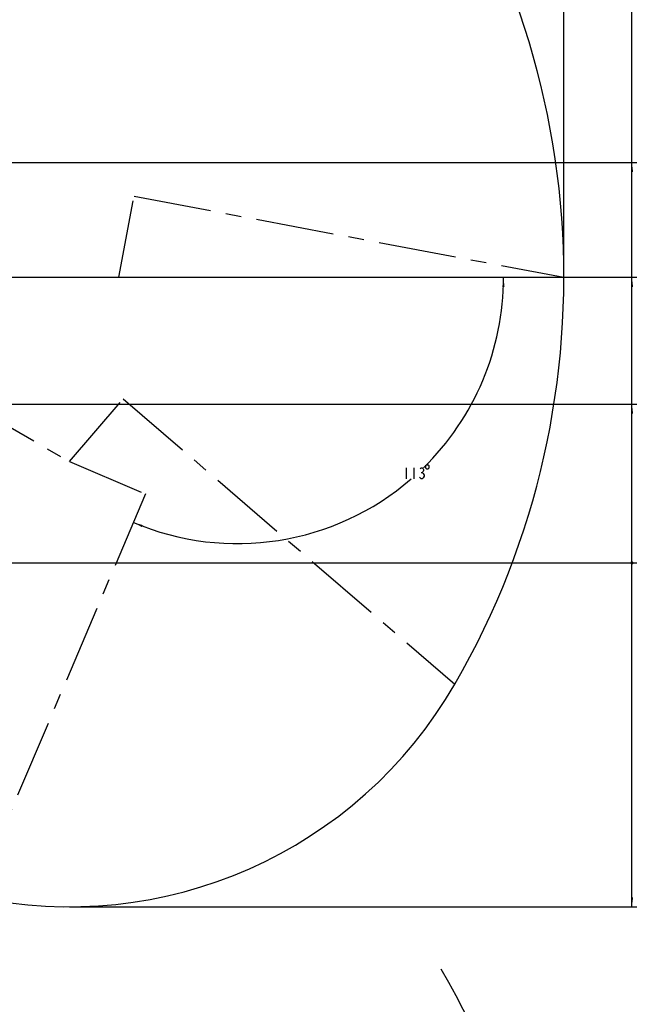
# Model space of a CAD drawing. Header units: millimetres. Extents: x 0 to 5945, y 0 to 4205.
# Tile 60 of 76: x 3675 to 4655, y 1554 to 3104. Entities that reach past the tile are written whole.
import ezdxf

# ---------------------------------------------------------------- set-up
doc = ezdxf.new("R2010")
doc.units = ezdxf.units.MM
doc.header["$LTSCALE"] = 326.975
doc.linetypes.add('CENTER', pattern=[0.6, 0.375, -0.075, 0.075, -0.075])
doc.layers.get('0').update_dxf_attribs({"linetype": 'CONTINUOUS'})
for name, color, linetype in [('14ALL_DIM', 7, 'CONTINUOUS'), ('204101000019_DXF_DIMENSION', 7, 'CONTINUOUS'), ('204101000019DXF_CONTINUOUS_LINE', 7, 'CONTINUOUS'), ('DEFAULT_1', 7, 'CENTER')]:
    doc.layers.add(name, color=color, linetype=linetype)
doc.styles.get("Standard").update_dxf_attribs({"font": 'txt', "width": 0.7})
doc.dimstyles.new('DIMSTYLE_1', dxfattribs={"dimtxt": 17.5, "dimasz": 15, "dimexe": 1.5, "dimexo": 0, "dimgap": 0.875, "dimtad": 0, "dimtih": 1, "dimtoh": 1, "dimdec": 0, "dimdsep": 46, "dimtxsty": 'Standard', "dimblk": '_FILLED', "dimblk1": '_FILLED', "dimblk2": '_FILLED', "dimcen": 0.09, "dimclrt": 5, "dimazin": 2, "dimtp": 0.01, "dimtm": 0.01, "dimtfac": 1, "dimtdec": 0, "dimtofl": 0, "dimtmove": 0, "dimatfit": 3, "dimldrblk": '_FILLED', "dimfxl": 1, "dimtolj": 1, "dimarcsym": 0})
doc.dimstyles.new('DIMSTYLE_3', dxfattribs={"dimtxt": 17.5, "dimasz": 15, "dimexe": 1.5, "dimexo": 0, "dimgap": 1.75, "dimtad": 0, "dimtih": 1, "dimtoh": 1, "dimdec": 1, "dimdsep": 46, "dimtxsty": 'Standard', "dimblk": '_FILLED', "dimblk1": '_FILLED', "dimblk2": '_FILLED', "dimcen": 0.09, "dimclrt": 5, "dimazin": 2, "dimtp": 0.5, "dimtm": 0.5, "dimtfac": 1, "dimtdec": 4, "dimtofl": 0, "dimtmove": 0, "dimatfit": 3, "dimldrblk": '_FILLED', "dimfxl": 1, "dimtolj": 1, "dimarcsym": 0})
doc.dimstyles.new('DIMSTYLE_4', dxfattribs={"dimtxt": 17.5, "dimasz": 15, "dimexe": 1.5, "dimexo": 0, "dimgap": 0.875, "dimtad": 0, "dimtih": 1, "dimtoh": 1, "dimdec": 1, "dimdsep": 46, "dimtxsty": 'Standard', "dimblk": '_FILLED', "dimblk1": '_FILLED', "dimblk2": '_FILLED', "dimcen": 0.09, "dimclrt": 5, "dimazin": 2, "dimtfac": 1, "dimtdec": 1, "dimtofl": 0, "dimtmove": 0, "dimatfit": 3, "dimldrblk": '_FILLED', "dimfxl": 1, "dimtolj": 1, "dimarcsym": 0})
doc.dimstyles.new('DIMSTYLE_5', dxfattribs={"dimtxt": 17.5, "dimasz": 15, "dimexe": 1.5, "dimexo": 0, "dimgap": 0.875, "dimtad": 0, "dimtih": 1, "dimtoh": 1, "dimdec": 1, "dimdsep": 46, "dimtxsty": 'Standard', "dimblk": '_FILLED', "dimblk1": '_FILLED', "dimblk2": '_FILLED', "dimcen": 0.09, "dimclrt": 5, "dimazin": 2, "dimtp": 0.01, "dimtm": 0.01, "dimtfac": 1, "dimtdec": 1, "dimtofl": 0, "dimtmove": 0, "dimatfit": 3, "dimldrblk": '_FILLED', "dimfxl": 1, "dimtolj": 1, "dimarcsym": 0})

# ---------------------------------------------------------------- blocks, each defined once
blk = doc.blocks.new('*D4')
at = {"layer": '204101000019_DXF_DIMENSION', "color": 2, "linetype": 'Continuous', "transparency": 16777216}
blk.add_line((4531.2, 2698.6), (4531.2, 4055.4), dxfattribs=at)
blk = doc.blocks.new('_FILLED')
at = {"color": 0, "linetype": 'ByBlock'}
blk.add_solid([(0, 0), (-1, 0.12), (-1, -0.12)], dxfattribs=at)
blk = doc.blocks.new('*D10')
at = {"layer": '204101000019_DXF_DIMENSION', "color": 2, "linetype": 'Continuous', "transparency": 16777216}
blk.add_line((3272.6, 2249.1), (4646, 2249.1), dxfattribs=at)
blk = doc.blocks.new('*D11')
at = {"layer": '204101000019_DXF_DIMENSION', "color": 2, "linetype": 'Continuous', "transparency": 16777216}
blk.add_line((3752.9, 1707.9), (4646, 1707.9), dxfattribs=at)
blk = doc.blocks.new('*D12')
at = {"layer": '204101000019_DXF_DIMENSION', "color": 2, "linetype": 'Continuous', "transparency": 16777216}
blk.add_line((3321.7, 2499.1), (4646, 2499.1), dxfattribs=at)
blk = doc.blocks.new('*D13')
at = {"layer": '204101000019_DXF_DIMENSION', "color": 2, "linetype": 'Continuous', "transparency": 16777216}
blk.add_line((3297.6, 2698.6), (4646, 2698.6), dxfattribs=at)
blk = doc.blocks.new('*D14')
at = {"layer": '204101000019_DXF_DIMENSION', "color": 2, "linetype": 'Continuous', "transparency": 16777216}
blk.add_line((3361.3, 2879.2), (4646, 2879.2), dxfattribs=at)
blk = doc.blocks.new('*D15')
at = {"layer": '204101000019_DXF_DIMENSION', "color": 2, "linetype": 'Continuous', "transparency": 16777216}
blk.add_line((3250.6, 3979.3), (4646, 3979.3), dxfattribs=at)
blk = doc.blocks.new('*D20')
at = {"layer": '204101000019_DXF_DIMENSION', "color": 2, "linetype": 'Continuous', "transparency": 16777216}
blk.add_line((3297.6, 2698.6), (4443.8, 2698.6), dxfattribs=at)
for start, end in [(314.3283, 360), (247, 310.7904)]:
    blk.add_arc((4017.2, 2698.6), 419.1, start, end, dxfattribs=at)
for points in [[(4437.8, 2683.6), (4436.3, 2698.6), (4434.3, 2683.6)], [(3868, 2308.8), (3853.4, 2312.8), (3866.7, 2305.6)]]:
    blk.add_solid(points, dxfattribs=at)

msp = doc.modelspace()

# ---------------------------------------------------------------- linework, layer by layer
at = {"layer": '14ALL_DIM', "color": 2, "linetype": 'Continuous'}
msp.add_line((4638.455, 1707.944), (4638.455, 3979.276), dxfattribs=at)
at = {"layer": '14ALL_DIM', "color": 2, "linetype": 'Continuous', "const_width": 2.5}
msp.add_lwpolyline([(4637.205, 2249.11, 1), (4639.705, 2249.11, 1)], format="xyb", close=True, dxfattribs=at)
msp.add_lwpolyline([(4637.205, 2249.11, 1), (4639.705, 2249.11, 1)], format="xyb", close=True, dxfattribs=at)
msp.add_lwpolyline([(4637.205, 2249.11, 1), (4639.705, 2249.11, 1)], format="xyb", close=True, dxfattribs=at)
msp.add_lwpolyline([(4637.205, 2249.11, 1), (4639.705, 2249.11, 1)], format="xyb", close=True, dxfattribs=at)
msp.add_lwpolyline([(4637.205, 2249.11, 1), (4639.705, 2249.11, 1)], format="xyb", close=True, dxfattribs=at)
at = {"layer": '14ALL_DIM', "color": 2, "linetype": 'Continuous'}
for points in [[(4638.455, 2879.16), (4640.205, 2864.16), (4636.705, 2864.16)], [(4638.455, 2698.61), (4640.205, 2683.61), (4636.705, 2683.61)], [(4638.455, 2499.11), (4640.205, 2484.11), (4636.705, 2484.11)], [(4638.455, 1707.944), (4636.705, 1722.944), (4640.205, 1722.944)]]:
    msp.add_solid(points, dxfattribs=at)
at = {"layer": '204101000019_DXF_DIMENSION', "color": 5, "linetype": 'Continuous'}
for p, q in [((4282.722, 2398.814), (4282.722, 2381.314)), ((4294.971, 2398.814), (4294.971, 2381.314)), ((4306.456, 2391.523), (4307.987, 2391.523))]:
    msp.add_line(p, q, dxfattribs=at)
for points in [[(4313.346, 2401.731), (4313.346, 2398.814), (4314.805, 2397.356), (4317.721, 2397.356), (4319.18, 2398.814), (4319.18, 2401.731), (4317.721, 2403.189), (4314.805, 2403.189), (4313.346, 2401.731)], [(4304.925, 2397.356), (4306.456, 2398.814), (4307.987, 2398.814), (4309.518, 2397.356), (4310.284, 2395.898), (4310.284, 2394.439), (4309.518, 2392.981), (4307.987, 2391.523), (4309.518, 2390.064)], [(4309.518, 2390.064), (4311.05, 2387.148), (4311.05, 2385.689)], [(4311.05, 2385.689), (4309.518, 2382.773), (4307.987, 2381.314), (4306.456, 2381.314), (4304.925, 2382.773), (4304.159, 2384.231)]]:
    msp.add_lwpolyline(points, dxfattribs=at)
at = {"layer": '204101000019DXF_CONTINUOUS_LINE', "color": 2, "linetype": 'Continuous'}
for centre, radius, start, end in [((3250.571, 2698.61), 1280.666, 330, 175), ((3752.866, 2408.61), 700.666, 257.692493, 330), ((3090.571, 889.52), 1440.666, 330, 30)]:
    msp.add_arc(centre, radius, start, end, dxfattribs=at)
at = {"layer": 'DEFAULT_1', "color": 2, "linetype": 'CENTER'}
for p, q in [((3830.571, 2698.61), (3854.691, 2826.353)), ((3854.691, 2826.353), (4531.237, 2698.61)), ((3250.571, 2698.61), (3830.571, 2698.61)), ((3250.571, 2698.61), (3752.866, 2408.61)), ((3752.866, 2408.61), (3837.626, 2507.179)), ((3837.626, 2507.179), (4359.66, 2058.277)), ((3752.866, 2408.61), (3872.532, 2357.815)), ((3872.532, 2357.815), (3603.513, 1724.047))]:
    msp.add_line(p, q, dxfattribs=at)

# ---------------------------------------------------------------- dimensions: what is measured, and where the dimension line sits
at = {"layer": '204101000019_DXF_DIMENSION', "color": 2, "linetype": 'Continuous'}
for feature_location, offset, dtype, origin, dimstyle, override, picture, middle in [((4531.237, 2698.61), (0, 1356.771), 1, (3090.571, 2698.61), 'DIMSTYLE_1', {"dimgap": 4.374886, "dimtad": 1, "dimtih": 0, "dimtoh": 0}, '*D4', (4526.862, 4064.131)), ((3250.571, 3979.276), (1395.384, 0), 0, (3250.571, 2249.11), 'DIMSTYLE_5', {"dimgap": 4.374994, "dimtad": 1, "dimtih": 0, "dimtoh": 0}, '*D15', (4654.705, 3983.651)), ((3361.2785, 2879.1603), (1284.6764, 0), 0, (3361.2785, 2249.11), 'DIMSTYLE_5', {"dimgap": 4.374957, "dimtad": 1, "dimtih": 0, "dimtoh": 0}, '*D14', (4654.7049, 2883.5353)), ((3297.558, 2698.61), (1348.397, 0), 0, (3297.558, 2249.11), 'DIMSTYLE_5', {"dimgap": 4.374941, "dimtad": 1, "dimtih": 0, "dimtoh": 0}, '*D13', (4654.705, 2702.985)), ((3321.664, 2499.11), (1324.29, 0), 0, (3321.664, 2249.11), 'DIMSTYLE_5', {"dimgap": 4.375088, "dimtad": 1, "dimtih": 0, "dimtoh": 0}, '*D12', (4654.705, 2503.485)), ((3272.642458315, 2249.109973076), (1373.312452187, 0), 0, (3272.642458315, 2249.109973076), 'DIMSTYLE_4', {"dimgap": 4.375029, "dimtad": 1, "dimtih": 0, "dimtoh": 0}, '*D10', (4654.704910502, 2253.484973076)), ((3752.866, 1707.944), (893.089, 0), 0, (3752.866, 2249.11), 'DIMSTYLE_5', {"dimgap": 4.375064, "dimtad": 1, "dimtih": 0, "dimtoh": 0}, '*D11', (4654.705, 1712.319))]:
    dim = msp.add_ordinate_dim(feature_location=feature_location, offset=offset, dtype=dtype, origin=origin, dimstyle=dimstyle, override=override, dxfattribs=at)
    dim.commit()
    dim.dimension.update_dxf_attribs({"geometry": picture, "text_midpoint": middle})
dim = msp.add_angular_dim_2l(base=(4248.503, 2349.136), line1=((3855.076, 2316.692), (3853.439, 2312.835)), line2=((3293.367, 2698.61), (3297.558, 2698.61)), dimstyle='DIMSTYLE_3', dxfattribs=at)
dim.commit()
dim.dimension.update_dxf_attribs({"geometry": '*D20', "text_midpoint": (4276.596, 2381.314), "dimtype": 162})

doc.saveas('drawing.dxf')
